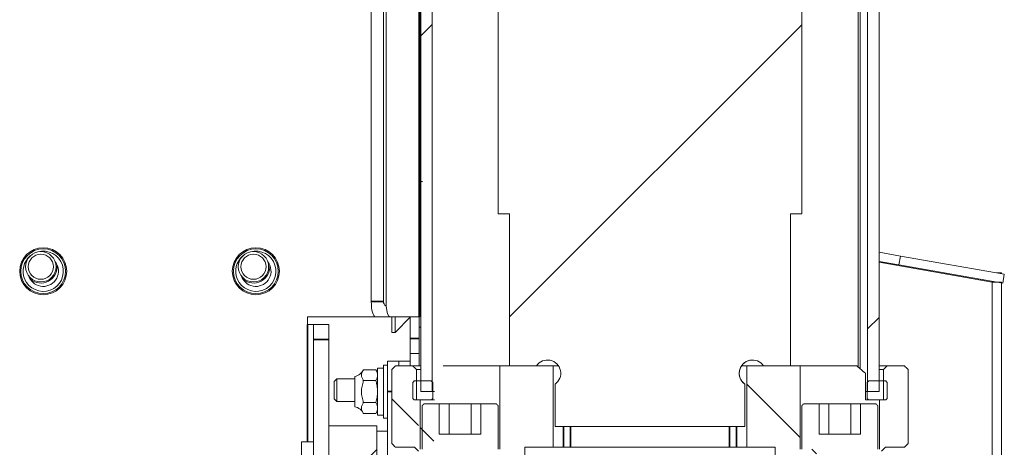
# Model space of a CAD drawing. Header units: millimetres. Extents: x 4 to 1188, y 1 to 840.
# Tile 129 of 256: x 698.95 to 717.47, y 392.53 to 400.58. Entities that reach past the tile are written whole.
import ezdxf

# ---------------------------------------------------------------- set-up
doc = ezdxf.new("R2010")
doc.units = ezdxf.units.MM
doc.layers.add('1', color=7, linetype='Continuous')

msp = doc.modelspace()

# ---------------------------------------------------------------- hatches: boundary and pattern name
at = {"layer": '1', "linetype": 'Continuous', "lineweight": 35}
h = msp.add_hatch(dxfattribs=at)
h.set_pattern_fill('ANSI31', color=154, scale=1.55, angle=-2.13e-14, style=0)
edge = h.paths.add_edge_path(flags=0)
edge.add_line((705.7941, 395.2688), (705.7941, 491.8259))
h = msp.add_hatch(dxfattribs=at)
h.set_pattern_fill('ANSI31', color=154, scale=1.55, angle=-2.13e-14, style=0)
h.paths.add_polyline_path([(714.9034, 393.5759), (714.9034, 486.433), (715.1177, 486.433), (715.1177, 393.5759)], flags=0)
h.paths.add_polyline_path([(706.4995, 486.433), (706.7138, 486.433), (706.7138, 393.5759), (706.4995, 393.5759)], flags=0)
h = msp.add_hatch(dxfattribs=at)
h.set_pattern_fill('ANSI31', color=154, scale=1.55, angle=-2.13e-14, style=0)
edge = h.paths.add_edge_path(flags=0)
edge.add_line((713.4515, 396.9188), (713.4515, 394.0616))
edge.add_line((713.4515, 394.0616), (712.9423, 394.0616))
edge.add_ellipse((712.7372, 393.9188), major_axis=(-0.25, 0), ratio=1, start_angle=214.8499, end_angle=415.1501)
edge.add_line((712.5943, 393.7136), (712.5943, 392.9188))
edge.add_line((712.5943, 392.9188), (709.0229, 392.9188))
edge.add_line((709.0229, 392.9188), (709.0229, 393.7136))
edge.add_ellipse((708.88, 393.9188), major_axis=(-0.25, 0), ratio=1, start_angle=124.8499, end_angle=325.1501)
edge.add_line((708.6749, 394.0616), (708.1657, 394.0616))
edge.add_line((708.1657, 394.0616), (708.1657, 396.9188))
edge.add_line((708.1657, 396.9188), (707.9515, 396.9188))
edge.add_line((707.9515, 396.9188), (707.9515, 485.5259))
edge.add_line((707.9515, 485.5259), (708.6749, 485.5259))
edge.add_ellipse((708.88, 485.6688), major_axis=(-0.25, 0), ratio=1, start_angle=34.8499, end_angle=235.1501)
edge.add_line((709.0229, 485.8739), (709.0229, 486.2402))
edge.add_line((709.0229, 486.2402), (710.2372, 486.2402))
edge.add_line((710.2372, 486.2402), (710.2372, 485.5259))
edge.add_line((710.2372, 485.5259), (711.38, 485.5259))
edge.add_line((711.38, 485.5259), (711.38, 486.2402))
edge.add_line((711.38, 486.2402), (712.5943, 486.2402))
edge.add_line((712.5943, 486.2402), (712.5943, 485.8739))
edge.add_ellipse((712.7372, 485.6688), major_axis=(-0.25, 0), ratio=1, start_angle=304.8499, end_angle=505.1501)
edge.add_line((712.9423, 485.5259), (713.6657, 485.5259))
edge.add_line((713.6657, 485.5259), (713.6657, 396.9188))
edge.add_line((713.6657, 396.9188), (713.4515, 396.9188))
edge = h.paths.add_edge_path(flags=0)
edge.add_ellipse((709.5229, 409.3009), major_axis=(0.4857, 0), ratio=1, start_angle=0, end_angle=360)
edge = h.paths.add_edge_path(flags=0)
edge.add_ellipse((712.0943, 409.3009), major_axis=(0.4857, 0), ratio=1, start_angle=0, end_angle=360)
edge = h.paths.add_edge_path(flags=0)
edge.add_ellipse((709.5229, 432.158), major_axis=(0.4857, 0), ratio=1, start_angle=0, end_angle=360)
edge = h.paths.add_edge_path(flags=0)
edge.add_ellipse((712.0943, 432.158), major_axis=(0.4857, 0), ratio=1, start_angle=0, end_angle=360)
edge = h.paths.add_edge_path(flags=0)
edge.add_ellipse((709.5229, 455.0152), major_axis=(0.4857, 0), ratio=1, start_angle=0, end_angle=360)
edge = h.paths.add_edge_path(flags=0)
edge.add_ellipse((712.0943, 455.0152), major_axis=(0.4857, 0), ratio=1, start_angle=0, end_angle=360)
edge = h.paths.add_edge_path(flags=0)
edge.add_ellipse((712.0943, 477.8723), major_axis=(0.4857, 0), ratio=1, start_angle=0, end_angle=360)
edge = h.paths.add_edge_path(flags=0)
edge.add_ellipse((709.5229, 477.8723), major_axis=(0.4857, 0), ratio=1, start_angle=0, end_angle=360)
h = msp.add_hatch(dxfattribs=at)
h.set_pattern_fill('ANSI31', color=154, scale=1.55, angle=-2.13e-14, style=0)
h.paths.add_polyline_path([(717.4184, 358.8605), (717.247, 358.8605), (717.247, 395.6357), (717.4184, 395.6357)], flags=0)
h = msp.add_hatch(dxfattribs=at)
h.set_pattern_fill('ANSI31', color=154, scale=1.55, angle=89.9544, style=0)
edge = h.paths.add_edge_path(flags=0)
edge.add_line((715.1656, 392.4545), (715.1656, 392.3116))
edge.add_line((715.5942, 392.5259), (715.237, 392.5259))
edge.add_line((715.2013, 393.4188), (715.2013, 394.0616))
edge.add_line((715.2013, 394.0616), (715.6656, 394.0616))
edge.add_line((715.6656, 394.0616), (715.6656, 392.5973))
edge.add_line((715.1291, 392.4902), (715.1291, 393.4188))
edge.add_line((714.8214, 392.4902), (715.1291, 392.4902))
edge.add_line((714.8214, 392.4902), (714.8214, 392.2402))
edge.add_line((714.8214, 392.2402), (715.0942, 392.2402))
h.paths.add_polyline_path([(707.6786, 392.4902), (707.9863, 392.4902), (707.9863, 394.0616), (708.9872, 394.0616), (708.9872, 392.5259), (708.4517, 392.5259), (708.4517, 392.2402), (707.6786, 392.2402)], flags=0)
h.paths.add_polyline_path([(712.63, 392.5259), (712.63, 394.0616), (713.6309, 394.0616), (713.6309, 392.4902), (713.9387, 392.4902), (713.9387, 392.2402), (713.1655, 392.2402), (713.1655, 392.5259)], flags=0)
edge = h.paths.add_edge_path(flags=0)
edge.add_line((706.4516, 392.3116), (706.4516, 392.4545))
edge.add_line((706.7957, 392.4902), (706.7957, 392.2402))
edge.add_line((706.7957, 392.2402), (706.523, 392.2402))
edge.add_line((706.488, 392.4902), (706.7957, 392.4902))
edge.add_line((706.488, 393.4188), (706.488, 392.4902))
edge.add_line((706.4159, 393.4188), (706.4159, 394.0616))
edge.add_line((706.4159, 394.0616), (705.9516, 394.0616))
edge.add_line((705.9516, 394.0616), (705.9516, 392.5973))
edge.add_line((706.3802, 392.5259), (706.023, 392.5259))
h = msp.add_hatch(dxfattribs=at)
h.set_pattern_fill('ANSI31', color=154, scale=1.55, angle=29.9848, style=0)
h.paths.add_polyline_path([(714.8942, 393.7759), (715.2727, 393.7759), (715.2727, 393.4188), (714.8942, 393.4188)], flags=0)
h.paths.add_polyline_path([(706.723, 393.7759), (706.723, 393.4188), (706.3445, 393.4188), (706.3445, 393.7759)], flags=0)
h = msp.add_hatch(dxfattribs=at)
h.set_pattern_fill('ANSI31', color=154, scale=1.55, angle=-2.13e-14, style=0)
h.paths.add_polyline_path([(704.7659, 390.6438), (704.7659, 392.9295), (705.673, 392.9295), (705.673, 390.6438)], flags=0)

# ---------------------------------------------------------------- linework, layer by layer
at = {"layer": '1', "color": 154, "linetype": 'Continuous', "lineweight": 13}
for p, q in [((705.5662, 395.2688), (705.5662, 491.8259)), ((705.7941, 395.2688), (705.7941, 491.8259)), ((705.8456, 491.9122), (705.8456, 395.1825)), ((706.4802, 394.983), (706.4802, 486.433)), ((706.4993, 486.433), (706.4993, 397.7168)), ((706.4995, 393.5759), (706.4995, 486.433)), ((706.7138, 486.433), (706.7138, 393.5759)), ((714.9034, 393.5759), (714.9034, 486.433)), ((715.1177, 486.433), (715.1177, 393.5759)), ((707.9515, 396.9188), (707.9515, 485.5259)), ((713.6657, 485.5259), (713.6657, 396.9188)), ((714.764, 483.9045), (714.764, 394.0048)), ((715.1179, 396.1991), (715.1179, 403.5595)), ((714.7245, 394.0399), (714.7245, 401.1473)), ((706.4981, 397.5311), (706.4981, 397.5298)), ((706.4995, 397.2408), (706.4869, 397.243)), ((706.4981, 397.241), (706.4981, 394.5747)), ((706.4993, 397.2409), (706.4993, 394.062)), ((708.1657, 396.9188), (707.9515, 396.9188)), ((708.1657, 394.0616), (708.1657, 396.9188)), ((713.4515, 396.9188), (713.4515, 394.0616)), ((713.6657, 396.9188), (713.4515, 396.9188)), ((713.4516, 394.0616), (713.4516, 396.9188)), ((713.6657, 396.9188), (713.6659, 396.9188)), ((715.1179, 396.1977), (715.5187, 396.127)), ((715.1179, 394.062), (715.1179, 396.025)), ((715.1179, 396.0236), (715.489, 395.9582)), ((715.489, 395.9582), (715.5187, 396.127)), ((715.5187, 396.127), (717.4743, 395.7822)), ((706.4981, 395.9319), (706.4802, 395.9319)), ((717.247, 395.6357), (715.1179, 396.014)), ((717.4446, 395.6134), (715.489, 395.9582)), ((717.247, 395.6482), (717.247, 395.6357)), ((717.3327, 395.8072), (717.4184, 395.8072)), ((717.4184, 395.8072), (717.4184, 395.7921)), ((717.4743, 395.7822), (717.4446, 395.6134)), ((717.247, 358.8605), (717.247, 395.6357)), ((717.247, 395.6357), (717.4184, 395.6357)), ((717.4184, 395.6357), (717.4184, 358.8605)), ((706.4981, 395.3605), (706.4802, 395.3605)), ((704.3659, 394.983), (704.3659, 394.8402)), ((705.6401, 394.983), (704.3659, 394.983)), ((705.9161, 394.983), (705.6401, 394.983)), ((705.9161, 394.983), (706.4665, 394.983)), ((705.9553, 394.689), (705.9553, 394.9831)), ((706.0124, 394.689), (706.0124, 394.9831)), ((706.0124, 394.689), (706.2981, 394.9747)), ((706.2981, 394.9831), (706.2981, 394.5747)), ((706.4802, 394.983), (706.4665, 394.983)), ((706.4696, 394.9831), (706.4696, 394.5747)), ((704.3659, 394.8402), (704.4802, 394.8402)), ((704.4802, 394.8402), (704.7659, 394.8402)), ((704.4802, 394.5545), (704.4802, 394.8402)), ((704.7659, 394.8402), (704.7659, 394.5545)), ((706.4696, 394.7901), (706.4696, 394.0619)), ((706.4981, 394.789), (706.4696, 394.789)), ((704.4802, 379.983), (704.4802, 394.5545)), ((704.7659, 392.9293), (704.7659, 394.5545)), ((705.9553, 394.689), (706.0124, 394.689)), ((706.2981, 394.289), (706.2981, 394.5747)), ((706.4696, 394.289), (706.4696, 394.5747)), ((706.4981, 394.289), (706.4981, 394.5747)), ((706.2981, 394.0616), (706.2981, 394.289)), ((706.4696, 394.289), (706.2981, 394.289)), ((706.4696, 394.289), (706.4696, 394.0616)), ((706.4981, 394.0616), (706.4981, 394.289)), ((706.4993, 394.289), (706.4981, 394.289)), ((705.4162, 393.9871), (705.6519, 393.9871)), ((705.6838, 393.9319), (705.6519, 393.9871)), ((705.7981, 394.0176), (705.6838, 394.0176)), ((705.6838, 393.1319), (705.6838, 394.0176)), ((705.8696, 394.0747), (705.7981, 394.0747)), ((705.7981, 394.0747), (705.7981, 393.0747)), ((705.8696, 393.5747), (705.8696, 394.1462)), ((706.0838, 394.1462), (705.8696, 394.1462)), ((705.9515, 393.9902), (705.9515, 392.5973)), ((705.9516, 392.5973), (705.9516, 393.9902)), ((706.023, 394.0616), (706.3445, 394.0616)), ((706.0838, 394.0616), (706.0838, 394.1462)), ((706.0838, 394.0616), (706.0838, 394.1462)), ((706.2981, 394.1462), (706.0838, 394.1462)), ((706.4982, 394.0616), (706.3445, 394.0616)), ((706.4159, 393.9902), (706.4159, 393.4188)), ((706.4159, 393.9902), (706.4995, 393.9902)), ((707.9863, 394.0616), (706.9174, 394.0616)), ((707.9863, 394.0616), (708.9872, 394.0616)), ((707.9863, 392.4902), (707.9863, 394.0616)), ((708.6749, 394.0616), (708.1657, 394.0616)), ((708.9872, 394.0616), (708.9872, 392.5259)), ((708.9872, 394.0616), (709.0852, 394.0616)), ((708.9873, 394.0616), (708.9872, 394.0616)), ((708.9873, 392.5259), (708.9873, 394.0616)), ((712.63, 394.0616), (712.5321, 394.0616)), ((712.63, 394.0616), (713.6309, 394.0616)), ((712.63, 392.5259), (712.63, 394.0616)), ((713.4515, 394.0616), (712.9423, 394.0616)), ((713.6309, 394.0616), (713.6309, 392.4902)), ((713.6309, 394.0616), (714.7, 394.0616)), ((715.1178, 393.9902), (715.2013, 393.9902)), ((715.2727, 394.0616), (715.1179, 394.0616)), ((715.2013, 393.4188), (715.2013, 393.9902)), ((715.2727, 394.0616), (715.5942, 394.0616)), ((715.6656, 393.9902), (715.6656, 392.5973)), ((715.6657, 392.5973), (715.6657, 393.9902)), ((704.9196, 393.8176), (704.8696, 393.7676)), ((705.2553, 393.8176), (704.9196, 393.8176)), ((704.9196, 393.8176), (704.9196, 393.389)), ((705.2553, 393.8605), (705.2553, 393.289)), ((714.8609, 393.4188), (714.8609, 393.9188)), ((704.8696, 393.7676), (704.8696, 393.439)), ((705.4162, 393.7809), (705.6519, 393.7809)), ((706.3445, 393.4473), (706.3445, 393.7473)), ((706.373, 393.7759), (706.6945, 393.7759)), ((706.723, 393.7473), (706.723, 393.4473)), ((709.0229, 392.9188), (709.0229, 393.7136)), ((712.5943, 393.7136), (712.5943, 392.9188)), ((712.5944, 393.7136), (712.5943, 393.7136)), ((712.5944, 392.9188), (712.5944, 393.7136)), ((714.8942, 393.4473), (714.8942, 393.7473)), ((714.9227, 393.7759), (715.2442, 393.7759)), ((715.2727, 393.7473), (715.2727, 393.4473)), ((704.8696, 393.439), (704.9196, 393.389)), ((705.8696, 392.358), (705.8696, 393.5747)), ((706.7138, 393.5759), (706.4995, 393.5759)), ((706.7138, 393.5759), (706.7565, 393.5759)), ((714.8609, 393.5759), (714.9034, 393.5759)), ((715.1177, 393.5759), (714.9034, 393.5759)), ((704.9196, 393.389), (705.2553, 393.389)), ((705.4162, 393.3686), (705.6519, 393.3686)), ((706.6945, 393.4188), (706.373, 393.4188)), ((706.4159, 393.4188), (706.488, 393.4188)), ((706.488, 393.4188), (706.488, 392.4902)), ((706.5238, 392.4902), (706.5238, 393.3116)), ((706.5595, 393.3473), (706.8453, 393.3473)), ((706.7319, 393.4188), (706.6945, 393.4188)), ((706.7319, 393.4188), (706.7565, 393.4188)), ((706.8453, 393.3473), (706.8453, 392.7759)), ((707.031, 393.3473), (706.8453, 393.3473)), ((707.4434, 393.3473), (707.031, 393.3473)), ((707.031, 393.3473), (707.031, 392.7759)), ((707.629, 393.3473), (707.4434, 393.3473)), ((707.4434, 393.3473), (707.4434, 392.7759)), ((707.629, 393.3473), (707.9148, 393.3473)), ((707.629, 392.7759), (707.629, 393.3473)), ((707.9506, 393.3116), (707.9506, 392.4902)), ((713.6667, 392.4902), (713.6667, 393.3116)), ((713.7024, 393.3473), (713.9887, 393.3473)), ((713.9887, 393.3473), (713.9887, 392.7759)), ((714.1738, 393.3473), (713.9887, 393.3473)), ((714.5862, 393.3473), (714.1738, 393.3473)), ((714.1738, 393.3473), (714.1738, 392.7759)), ((714.7713, 393.3473), (714.5862, 393.3473)), ((714.5862, 393.3473), (714.5862, 392.7759)), ((714.7713, 393.3473), (715.0576, 393.3473)), ((714.7713, 392.7759), (714.7713, 393.3473)), ((714.8609, 393.4188), (714.8855, 393.4188)), ((714.9227, 393.4188), (714.8855, 393.4188)), ((715.2442, 393.4188), (714.9227, 393.4188)), ((715.0934, 393.3116), (715.0934, 392.4902)), ((715.1291, 392.4902), (715.1291, 393.4188)), ((715.1291, 393.4188), (715.2013, 393.4188)), ((705.4162, 393.1624), (705.6519, 393.1624)), ((705.6519, 393.1624), (705.6838, 393.2176)), ((705.6838, 393.1319), (705.7981, 393.1319)), ((705.7981, 393.0747), (705.8696, 393.0747)), ((704.7659, 390.6438), (704.7659, 392.9295)), ((704.7659, 392.9295), (705.673, 392.9295)), ((705.673, 392.9295), (705.673, 390.6438)), ((712.5943, 392.9188), (709.0229, 392.9188)), ((712.5943, 392.9188), (712.5944, 392.9188)), ((705.673, 392.8276), (705.8696, 392.8276)), ((706.8453, 392.7759), (707.629, 392.7759)), ((713.9887, 392.7759), (714.7713, 392.7759)), ((704.4802, 392.6295), (704.2516, 392.6295)), ((704.2516, 392.6295), (704.2516, 390.9438)), ((706.3802, 392.5259), (706.023, 392.5259)), ((708.4517, 392.5259), (708.4517, 392.3116)), ((708.9872, 392.5259), (708.4517, 392.5259)), ((708.9872, 392.5259), (709.1837, 392.5259)), ((708.9872, 392.5259), (708.9873, 392.5259)), ((709.3146, 392.5259), (709.1837, 392.5259)), ((709.3146, 392.5259), (712.3028, 392.5259)), ((712.4338, 392.5259), (712.3028, 392.5259)), ((712.4338, 392.5259), (712.6299, 392.5259)), ((713.1655, 392.5259), (712.63, 392.5259)), ((713.1655, 392.3116), (713.1655, 392.5259)), ((715.5942, 392.5259), (715.237, 392.5259))]:
    msp.add_line(p, q, dxfattribs=at)
at = {"layer": '1', "color": 154, "linetype": 'Continuous', "lineweight": 35}
for p, q in [((706.4665, 486.4326), (706.4665, 394.983)), ((705.5662, 395.2688), (705.7941, 395.2688)), ((704.3659, 392.6293), (704.3659, 394.8402)), ((704.7659, 394.5545), (704.4802, 394.5545)), ((706.2981, 394.5747), (706.4696, 394.5747)), ((706.4981, 394.5747), (706.4993, 394.5747)), ((705.9515, 393.5747), (705.8696, 393.5747)), ((709.1837, 392.5259), (709.1837, 392.9188)), ((709.3146, 392.9188), (709.3146, 392.5259)), ((712.3028, 392.5259), (712.3028, 392.9188)), ((712.4338, 392.9188), (712.4338, 392.5259))]:
    msp.add_line(p, q, dxfattribs=at)
at = {"layer": '1', "color": 154, "linetype": 'Continuous', "lineweight": 13}
for centre, radius in [((699.3944, 395.8402), 0.4429), ((699.3944, 395.8402), 0.4214), ((699.3496, 395.9247), 0.2857), ((703.3944, 395.8402), 0.4429), ((703.3944, 395.8402), 0.4214), ((703.3496, 395.9247), 0.2857), ((699.3496, 395.9247), 0.2357), ((703.3496, 395.9247), 0.2357)]:
    msp.add_circle(centre, radius, dxfattribs=at)
for centre, radius, start, end in [((706.4669, 397.3605), 0.3571, 84.79047, 87.86953), ((706.471, 397.3473), 0.3571, 85.46094, 88.53797), ((706.471, 397.3473), 0.1857, 81.61516, 87.18781), ((699.3944, 395.8402), 0.3786, 202.44828, 105.79953), ((703.3944, 395.8402), 0.3786, 202.44828, 105.79953), ((699.3944, 395.8402), 0.3786, 130.02641, 202.44828), ((703.3944, 395.8402), 0.3786, 130.02641, 202.44828), ((699.3944, 395.8402), 0.2857, 202.44828, 37.55141), ((699.3496, 395.9247), 0.3071, 229.75313, 6.08063), ((703.3944, 395.8402), 0.2857, 202.44828, 37.55141), ((703.3496, 395.9247), 0.3071, 229.75313, 6.08063), ((699.3944, 395.8402), 0.2857, 198.27453, 202.44828), ((703.3944, 395.8402), 0.2857, 198.27453, 202.44828), ((705.2169, 394.0747), 0.2177, 280.15509, 336.31646), ((705.2169, 393.0747), 0.2177, 22.13623, 79.84491)]:
    msp.add_arc(centre, radius, start, end, dxfattribs=at)
for centre, major_axis, ratio, start_param, end_param in [((706.4373, 396.9616), (0.0592, 0.5684), 1, 6.2124637, 6.3567077), ((705.6401, 395.2688), (0, -0.2857), 0.258819, 4.712389, 6.2831853), ((706.898, 395.2688), (-1.1039, 0), 0.258819, 0, 0.3067225), ((705.9161, 395.2688), (0, 0.2857), 0.258819, 1.8775434, 3.1415927), ((708.88, 393.9188), (-0.25, 0), 1, 2.1790419, 5.6749397), ((712.7373, 393.9188), (0, -0.25), 1, 3.1416155, 5.6749397), ((712.7372, 393.9188), (-0.25, 0), 1, 3.7498382, 7.2457361)]:
    msp.add_ellipse(centre, major_axis=major_axis, ratio=ratio, start_param=start_param, end_param=end_param, dxfattribs=at)
for points, degree in [([(713.6659, 485.5259), (713.6659, 396.9188)], 1), ([(705.9516, 393.9902), (705.9754, 394.014), (705.9992, 394.0378), (706.023, 394.0616)], 3), ([(706.3445, 394.0616), (706.3683, 394.0378), (706.3921, 394.014), (706.4159, 393.9902)], 3), ([(715.2013, 393.9902), (715.2251, 394.014), (715.2489, 394.0378), (715.2727, 394.0616)], 3), ([(715.5942, 394.0616), (715.618, 394.0378), (715.6418, 394.014), (715.6656, 393.9902)], 3), ([(706.3445, 393.7473), (706.354, 393.7569), (706.3635, 393.7664), (706.373, 393.7759)], 3), ([(706.6945, 393.7759), (706.704, 393.7664), (706.7135, 393.7569), (706.723, 393.7473)], 3), ([(714.8942, 393.7473), (714.9037, 393.7569), (714.9132, 393.7664), (714.9227, 393.7759)], 3), ([(715.2442, 393.7759), (715.2537, 393.7664), (715.2632, 393.7569), (715.2727, 393.7473)], 3), ([(706.373, 393.4188), (706.3635, 393.4283), (706.354, 393.4378), (706.3445, 393.4473)], 3), ([(706.723, 393.4473), (706.7135, 393.4378), (706.704, 393.4283), (706.6945, 393.4188)], 3), ([(714.9227, 393.4188), (714.9132, 393.4283), (714.9037, 393.4378), (714.8942, 393.4473)], 3), ([(715.2727, 393.4473), (715.2632, 393.4378), (715.2537, 393.4283), (715.2442, 393.4188)], 3), ([(706.5238, 393.3116), (706.5357, 393.3235), (706.5476, 393.3354), (706.5595, 393.3473)], 3), ([(707.9148, 393.3473), (707.9267, 393.3354), (707.9387, 393.3235), (707.9506, 393.3116)], 3), ([(713.6667, 393.3116), (713.6786, 393.3235), (713.6905, 393.3354), (713.7024, 393.3473)], 3), ([(715.0576, 393.3473), (715.0695, 393.3354), (715.0815, 393.3235), (715.0934, 393.3116)], 3), ([(706.023, 392.5259), (705.9992, 392.5497), (705.9754, 392.5735), (705.9516, 392.5973)], 3), ([(706.4516, 392.4545), (706.4278, 392.4783), (706.404, 392.5021), (706.3802, 392.5259)], 3), ([(715.237, 392.5259), (715.2132, 392.5021), (715.1894, 392.4783), (715.1656, 392.4545)], 3), ([(715.6656, 392.5973), (715.6418, 392.5735), (715.618, 392.5497), (715.5942, 392.5259)], 3)]:
    msp.add_open_spline(points, degree=degree, dxfattribs=at)
for points, knots in [([(705.4162, 393.9871), (705.4125, 393.9787), (705.4084, 393.9702), (705.4005, 393.9534), (705.3966, 393.9449), (705.3897, 393.928), (705.3867, 393.9195), (705.3835, 393.9066), (705.3827, 393.9023), (705.3815, 393.8937), (705.3812, 393.8894), (705.3811, 393.8807), (705.3814, 393.8763), (705.3821, 393.8697), (705.3824, 393.8675), (705.3832, 393.8631), (705.3837, 393.8609), (705.3862, 393.8499), (705.3892, 393.8412), (705.3962, 393.8239), (705.4002, 393.8153), (705.4083, 393.7982), (705.4124, 393.7896), (705.4162, 393.7809)], [0, 0, 0, 0, 0.125, 0.125, 0.25, 0.25, 0.375, 0.375, 0.4375, 0.4375, 0.5, 0.5, 0.5625, 0.5625, 0.59375, 0.59375, 0.625, 0.625, 0.75, 0.75, 0.875, 0.875, 1, 1, 1, 1]), ([(705.6519, 393.9871), (705.6617, 393.9703), (705.6697, 393.9533), (705.678, 393.9275), (705.6802, 393.9189), (705.6831, 393.9016), (705.6838, 393.8928), (705.6838, 393.884)], [0, 0, 0, 0, 0.5, 0.5, 0.75, 0.75, 1, 1, 1, 1]), ([(714.8609, 393.9188), (714.8353, 393.941), (714.8091, 393.9641), (714.7554, 394.0117), (714.728, 394.0363), (714.7, 394.0616)], [0, 0, 0, 0, 0.5, 0.5, 1, 1, 1, 1]), ([(705.6838, 393.884), (705.6838, 393.8797), (705.6837, 393.8753), (705.6829, 393.8665), (705.6824, 393.8622), (705.6802, 393.8491), (705.678, 393.8405), (705.6697, 393.8147), (705.6617, 393.7978), (705.6519, 393.7809)], [0, 0, 0, 0, 0.125, 0.125, 0.25, 0.25, 0.5, 0.5, 1, 1, 1, 1]), ([(705.4162, 393.7809), (705.4124, 393.7636), (705.4082, 393.7463), (705.4001, 393.7116), (705.3961, 393.6943), (705.3891, 393.6594), (705.3861, 393.6419), (705.3831, 393.6154), (705.3823, 393.6065), (705.3815, 393.5931), (705.3813, 393.5864), (705.3812, 393.5797), (705.3812, 393.5763), (705.3812, 393.5752), (705.3812, 393.573), (705.3812, 393.5633), (705.3816, 393.5537), (705.3828, 393.5366), (705.3837, 393.5281), (705.3869, 393.5026), (705.3899, 393.4858), (705.3968, 393.4522), (705.4007, 393.4355), (705.4085, 393.402), (705.4125, 393.3853), (705.4162, 393.3686)], [0, 0, 0, 0, 0.125, 0.125, 0.25, 0.25, 0.375, 0.375, 0.4375, 0.4375, 0.46875, 0.484375, 0.484375, 0.4921875, 0.4921875, 0.5, 0.5625, 0.5625, 0.625, 0.625, 0.75, 0.75, 0.875, 0.875, 1, 1, 1, 1]), ([(705.6519, 393.7809), (705.6544, 393.7726), (705.6567, 393.7641), (705.6611, 393.7472), (705.6632, 393.7386), (705.6691, 393.713), (705.6725, 393.6958), (705.6781, 393.6615), (705.6802, 393.6442), (705.6831, 393.6096), (705.6838, 393.5922), (705.6838, 393.5747)], [0, 0, 0, 0, 0.125, 0.125, 0.25, 0.25, 0.5, 0.5, 0.75, 0.75, 1, 1, 1, 1]), ([(705.6838, 393.5747), (705.6838, 393.566), (705.6837, 393.5573), (705.6831, 393.5441), (705.6829, 393.5397), (705.6823, 393.531), (705.682, 393.5266), (705.6801, 393.5046), (705.678, 393.4873), (705.6696, 393.4357), (705.6616, 393.4019), (705.6519, 393.3686)], [0, 0, 0, 0, 0.125, 0.125, 0.1875, 0.1875, 0.25, 0.25, 0.5, 0.5, 1, 1, 1, 1]), ([(705.4162, 393.3686), (705.4125, 393.3601), (705.4084, 393.3517), (705.4005, 393.3348), (705.3966, 393.3263), (705.3897, 393.3094), (705.3867, 393.3009), (705.3835, 393.288), (705.3827, 393.2837), (705.3815, 393.2751), (705.3812, 393.2708), (705.3811, 393.2621), (705.3814, 393.2577), (705.3821, 393.2511), (705.3824, 393.249), (705.3832, 393.2446), (705.3837, 393.2423), (705.3862, 393.2314), (705.3892, 393.2227), (705.3962, 393.2054), (705.4002, 393.1968), (705.4083, 393.1796), (705.4124, 393.171), (705.4162, 393.1624)], [0, 0, 0, 0, 0.125, 0.125, 0.25, 0.25, 0.375, 0.375, 0.4375, 0.4375, 0.5, 0.5, 0.5625, 0.5625, 0.59375, 0.59375, 0.625, 0.625, 0.75, 0.75, 0.875, 0.875, 1, 1, 1, 1]), ([(705.6519, 393.3686), (705.6617, 393.3517), (705.6697, 393.3347), (705.678, 393.3089), (705.6802, 393.3003), (705.6831, 393.283), (705.6838, 393.2742), (705.6838, 393.2655)], [0, 0, 0, 0, 0.5, 0.5, 0.75, 0.75, 1, 1, 1, 1]), ([(705.6838, 393.2655), (705.6838, 393.2611), (705.6837, 393.2567), (705.6829, 393.2479), (705.6824, 393.2436), (705.6802, 393.2305), (705.678, 393.2219), (705.6697, 393.1961), (705.6617, 393.1792), (705.6519, 393.1624)], [0, 0, 0, 0, 0.125, 0.125, 0.25, 0.25, 0.5, 0.5, 1, 1, 1, 1])]:
    msp.add_open_spline(points, degree=3, knots=knots, dxfattribs=at)

doc.saveas('drawing.dxf')
